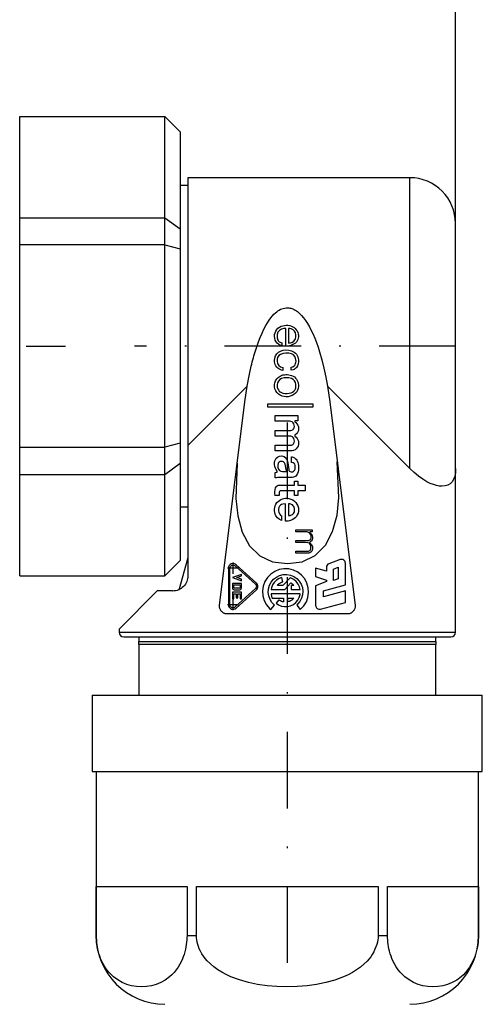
# Paper-space layout 'Blatt-1' of a CAD drawing. Header units: millimetres. Extents: x 0 to 594, y 0 to 420.
# Tile 8 of 19: x 289 to 319, y 247 to 311. Entities that reach past the tile are written whole.
import ezdxf
from ezdxf.enums import TextEntityAlignment as Align

# ---------------------------------------------------------------- set-up
doc = ezdxf.new("R2010")
doc.units = ezdxf.units.MM
doc.linetypes.add('DIVIDE', pattern=[10, 5, -2.5, 0, -2.5])
doc.layers.add('LAYER0', color=7, linetype='Continuous')
doc.styles.add('VERO0-osifont', font='osifont-2014-11-14.ttf')
doc.dimstyles.new('Vero Software', dxfattribs={"dimtxt": 2.8, "dimasz": 2.835641, "dimexe": 1.25, "dimexo": 3, "dimgap": 1.5, "dimtad": 1, "dimdsep": 46, "dimtxsty": 'VERO0-osifont', "dimblk1": 'ArrowheadClosed', "dimblk2": 'ArrowheadClosed', "dimsah": 1, "dimcen": 0, "dimclrt": 7, "dimaunit": 1, "dimadec": 3, "dimazin": 2, "dimtfac": 0.8, "dimtdec": 3, "dimtmove": 0, "dimatfit": 3, "dimfxl": 1, "dimtolj": 1, "dimarcsym": 0})

# ---------------------------------------------------------------- blocks, each defined once
blk = doc.blocks.new('ArrowheadClosed')
at = {"color": 0}
blk.add_solid([(0, 0), (-1, 0.176), (-1, -0.176)], dxfattribs=at)
blk = doc.blocks.new('*D20')
at = {"layer": 'LAYER0', "color": 56, "linetype": 'Continuous'}
for p, q in [((61.825, 328.739), (61.825, 371.498)), ((317.625, 298.139), (317.625, 371.498)), ((61.825, 368.498), (317.625, 368.498))]:
    blk.add_line(p, q, dxfattribs=at)
at = {"layer": 'LAYER0', "color": 56, "linetype": 'Continuous', "extrusion": (0, 0, -1), "xscale": 2.83564090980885, "yscale": 2.83564090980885, "zscale": 2.83564090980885}
blk.add_blockref('ArrowheadClosed', (-61.825, 368.498), dxfattribs=at)
at = {"layer": 'LAYER0', "color": 56, "linetype": 'Continuous', "xscale": 2.83564090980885, "yscale": 2.83564090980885, "zscale": 2.83564090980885}
blk.add_blockref('ArrowheadClosed', (317.625, 368.498), dxfattribs=at)
at = {"layer": 'LAYER0', "color": 7, "linetype": 'Continuous', "style": 'VERO0-osifont', "width": 0.97758}
blk.add_text('256', height=2.8, dxfattribs=at).set_placement((187.019, 369.998), (192.431, 369.998), align=Align.FIT)
blk = doc.blocks.new('View  2')
at = {"layer": 'LAYER0', "color": 4, "linetype": 'Continuous'}
for p, q in [((289.125, 305.139), (298.625, 305.139)), ((289.125, 298.525), (289.125, 305.139)), ((298.625, 298.525), (298.625, 305.139)), ((298.625, 305.139), (299.625, 304.139)), ((299.625, 304.139), (299.625, 297.793)), ((314.625, 301.139), (300.125, 301.139)), ((300.125, 301.139), (300.125, 283.64)), ((300.125, 300.639), (299.625, 300.639)), ((289.125, 296.753), (289.125, 298.525)), ((289.125, 298.525), (298.625, 298.525)), ((298.625, 296.753), (298.625, 298.525)), ((298.625, 298.525), (299.625, 297.793)), ((317.625, 282.139), (317.625, 298.139)), ((299.625, 297.793), (299.625, 296.486)), ((298.625, 296.753), (289.125, 296.753)), ((289.125, 283.525), (289.125, 296.753)), ((298.625, 283.525), (298.625, 296.753)), ((298.625, 296.753), (299.625, 296.486)), ((299.625, 296.486), (299.625, 283.793)), ((305.963, 290.895), (305.963, 290.683)), ((306.523, 291.283), (306.395, 291.283)), ((306.523, 290.127), (306.523, 291.283)), ((306.691, 291.287), (306.691, 290.339)), ((305.971, 290.323), (305.891, 290.423)), ((306.071, 290.243), (305.971, 290.323)), ((306.263, 290.347), (306.263, 290.163)), ((306.959, 290.399), (307.051, 290.467)), ((307.051, 290.467), (307.131, 290.567)), ((306.043, 289.731), (306.175, 289.811)), ((306.983, 288.787), (307.067, 288.843)), ((307.067, 288.843), (307.131, 288.919)), ((306.023, 288.087), (306.155, 288.179)), ((306.335, 288.743), (306.335, 288.547)), ((306.879, 288.755), (306.983, 288.787)), ((306.879, 288.555), (306.879, 288.755)), ((307.003, 288.587), (306.879, 288.555)), ((304.007, 287.521), (300.125, 283.639)), ((303.856, 286.486), (304.007, 287.521)), ((305.931, 287.991), (306.023, 288.087)), ((307.355, 287.603), (307.351, 287.495)), ((314.625, 282.139), (309.243, 287.521)), ((309.243, 287.521), (309.394, 286.486)), ((307.163, 287.059), (307.051, 286.967)), ((302.195, 273.201), (303.856, 286.486)), ((305.355, 286.355), (308.295, 286.355)), ((305.355, 286.139), (305.355, 286.355)), ((308.295, 286.355), (308.295, 286.139)), ((309.394, 286.486), (311.055, 273.201)), ((308.295, 286.139), (305.355, 286.139)), ((305.823, 285.231), (305.823, 285.603)), ((305.823, 285.603), (307.319, 285.603)), ((307.319, 285.603), (307.319, 285.259)), ((306.779, 285.231), (305.823, 285.231)), ((307.319, 285.259), (307.111, 285.259)), ((305.823, 284.631), (306.863, 284.631)), ((305.823, 284.263), (305.823, 284.631)), ((307.107, 284.319), (307.111, 284.263)), ((299.625, 283.793), (298.625, 283.525)), ((299.625, 283.793), (299.625, 282.486)), ((305.823, 283.659), (306.839, 283.659)), ((305.823, 283.291), (305.823, 283.659)), ((307.059, 284.099), (307.011, 284.167)), ((289.125, 283.525), (298.625, 283.525)), ((289.125, 281.754), (289.125, 283.525)), ((298.625, 281.754), (298.625, 283.525)), ((300.125, 283.639), (300.125, 275.139)), ((306.839, 283.291), (305.823, 283.291)), ((307.279, 283.507), (307.211, 283.423)), ((298.625, 281.754), (299.625, 282.486)), ((299.625, 282.486), (299.625, 276.14)), ((305.787, 282.395), (305.787, 282.535)), ((306.015, 282.387), (306.015, 282.207)), ((306.539, 282.079), (306.475, 282.419)), ((306.651, 282.511), (306.715, 282.079)), ((306.899, 282.543), (306.899, 282.907)), ((306.935, 282.543), (306.899, 282.543)), ((289.125, 281.754), (298.625, 281.754)), ((289.125, 275.14), (289.125, 281.754)), ((298.625, 275.14), (298.625, 281.754)), ((305.823, 281.887), (305.971, 281.911)), ((305.823, 281.535), (305.823, 281.887)), ((305.971, 281.911), (305.967, 281.975)), ((306.315, 281.935), (306.579, 281.935)), ((306.579, 281.991), (306.539, 282.079)), ((306.579, 281.935), (306.579, 281.991)), ((307.131, 282.151), (307.127, 282.347)), ((307.299, 281.823), (307.231, 281.703)), ((317.625, 271.439), (317.625, 282.139)), ((306.939, 281.563), (305.995, 281.559)), ((307.091, 281.059), (307.091, 281.319)), ((307.091, 281.319), (307.319, 281.319)), ((307.319, 281.319), (307.319, 281.063)), ((306.091, 280.587), (306.091, 280.379)), ((306.107, 281.059), (307.091, 281.059)), ((307.091, 280.691), (306.255, 280.691)), ((307.091, 280.379), (307.091, 280.691)), ((307.319, 281.063), (307.783, 281.063)), ((307.319, 280.691), (307.319, 280.379)), ((307.783, 280.691), (307.319, 280.691)), ((307.783, 281.063), (307.783, 280.691)), ((306.091, 280.379), (305.819, 280.379)), ((306.499, 279.823), (306.335, 279.811)), ((306.499, 278.703), (306.499, 279.823)), ((306.711, 279.823), (306.711, 279.075)), ((307.319, 280.379), (307.091, 280.379)), ((299.625, 279.639), (300.125, 279.639)), ((306.107, 279.175), (306.179, 279.091)), ((307.091, 279.331), (307.095, 279.527)), ((305.975, 278.923), (305.875, 279.055)), ((306.095, 278.827), (305.975, 278.923)), ((306.239, 278.755), (306.095, 278.827)), ((306.179, 279.091), (306.251, 279.051)), ((306.251, 278.755), (306.239, 278.755)), ((306.251, 279.051), (306.251, 278.755)), ((307.191, 277.999), (307.191, 278.127)), ((307.191, 278.127), (308.255, 278.127)), ((307.851, 277.999), (307.191, 277.999)), ((308.255, 278.011), (308.091, 278.011)), ((308.255, 278.127), (308.255, 278.011)), ((307.191, 277.307), (307.191, 277.435)), ((307.191, 277.435), (308.011, 277.435)), ((307.799, 277.307), (307.191, 277.307)), ((307.975, 277.295), (307.799, 277.307)), ((308.011, 277.435), (308.095, 277.471)), ((308.159, 277.367), (308.095, 277.339)), ((308.095, 277.339), (308.099, 277.275)), ((307.191, 276.611), (307.191, 276.739)), ((307.191, 276.739), (307.999, 276.739)), ((307.947, 276.611), (307.191, 276.611)), ((307.999, 276.739), (308.091, 276.775)), ((308.171, 276.907), (308.171, 277.079)), ((298.625, 275.14), (299.625, 276.14)), ((300.126, 276.304), (299.521, 274.196)), ((310.085, 276.188), (309.344, 275.918)), ((310.425, 274.543), (310.425, 275.95)), ((302.775, 275.631), (302.775, 273.239)), ((302.871, 273.238), (302.871, 275.63)), ((303.218, 275.777), (304.538, 274.58)), ((304.607, 274.647), (303.287, 275.843)), ((305.802, 275.422), (305.54, 275.245)), ((306.095, 275.54), (305.802, 275.422)), ((306.405, 275.595), (306.095, 275.54)), ((306.721, 275.584), (306.405, 275.595)), ((307.027, 275.507), (306.721, 275.584)), ((307.311, 275.369), (307.027, 275.507)), ((307.56, 275.175), (307.311, 275.369)), ((309.177, 275.436), (308.475, 275.624)), ((308.475, 275.624), (308.475, 275.078)), ((309.177, 275.68), (309.177, 275.436)), ((309.645, 275.572), (309.957, 275.685)), ((309.645, 274.825), (309.645, 275.572)), ((309.957, 275.685), (309.957, 274.938)), ((289.125, 275.14), (298.625, 275.14)), ((303.636, 275.224), (303.036, 275.014)), ((303.036, 275.014), (303.636, 274.804)), ((303.326, 275.014), (303.636, 275.122)), ((303.636, 274.906), (303.326, 275.014)), ((303.636, 275.122), (303.636, 275.224)), ((303.636, 274.804), (303.636, 274.906)), ((305.154, 274.75), (305.046, 274.454)), ((305.321, 275.018), (305.154, 274.75)), ((305.54, 275.245), (305.321, 275.018)), ((305.463, 274.512), (305.574, 274.72)), ((305.574, 274.72), (305.726, 274.901)), ((305.769, 274.703), (305.658, 274.536)), ((305.726, 274.901), (305.912, 275.047)), ((305.913, 274.844), (305.769, 274.703)), ((305.912, 275.047), (306.124, 275.15)), ((306.083, 274.952), (305.913, 274.844)), ((306.262, 275.016), (306.083, 274.952)), ((306.1, 274.63), (306.172, 274.678)), ((306.124, 275.15), (306.353, 275.207)), ((306.172, 274.678), (306.25, 274.716)), ((306.25, 274.716), (306.292, 274.732)), ((306.335, 274.745), (306.262, 275.016)), ((306.292, 274.732), (306.335, 274.745)), ((306.801, 275.003), (306.34, 274.508)), ((306.353, 275.207), (306.59, 275.216)), ((306.454, 274.228), (306.864, 274.669)), ((306.59, 275.216), (306.822, 275.175)), ((306.883, 274.977), (306.801, 275.003)), ((306.822, 275.175), (307.041, 275.086)), ((306.864, 274.669), (306.905, 274.642)), ((307.059, 274.88), (306.883, 274.977)), ((307.041, 275.086), (307.237, 274.954)), ((307.212, 274.749), (307.059, 274.88)), ((307.334, 274.588), (307.212, 274.749)), ((307.237, 274.954), (307.401, 274.784)), ((307.401, 274.784), (307.526, 274.584)), ((307.763, 274.933), (307.56, 275.175)), ((307.911, 274.654), (307.763, 274.933)), ((307.998, 274.351), (307.911, 274.654)), ((308.475, 275.078), (309.177, 274.85)), ((309.177, 274.753), (308.475, 274.469)), ((309.177, 274.85), (309.177, 274.753)), ((309.957, 274.938), (309.645, 274.825)), ((298.125, 274.139), (295.625, 271.639)), ((299.125, 274.139), (298.125, 274.139)), ((303.636, 274.638), (303.036, 274.638)), ((303.036, 274.638), (303.036, 274.338)), ((303.636, 274.057), (303.036, 274.057)), ((303.036, 274.057), (303.036, 273.637)), ((303.132, 274.338), (303.132, 274.542)), ((303.132, 274.542), (303.54, 274.542)), ((303.516, 274.314), (303.156, 274.314)), ((303.156, 274.218), (303.516, 274.218)), ((304.541, 274.292), (303.221, 273.097)), ((303.287, 273.027), (304.607, 274.223)), ((303.54, 274.542), (303.54, 274.338)), ((303.636, 274.338), (303.636, 274.638)), ((303.636, 273.637), (303.636, 274.057)), ((305.046, 274.454), (305.002, 274.141)), ((305.002, 274.141), (305.024, 273.826)), ((305.381, 274.049), (305.398, 274.285)), ((305.414, 273.815), (305.381, 274.049)), ((305.398, 274.285), (305.463, 274.512)), ((305.583, 274.348), (305.561, 274.228)), ((305.561, 274.228), (306.454, 274.228)), ((305.658, 274.536), (305.583, 274.348)), ((305.977, 274.508), (306.034, 274.573)), ((306.34, 274.508), (305.977, 274.508)), ((306.034, 274.573), (306.1, 274.63)), ((306.886, 274.508), (306.886, 274.228)), ((307.045, 274.508), (306.886, 274.508)), ((306.886, 274.228), (307.46, 274.228)), ((306.905, 274.642), (306.943, 274.613)), ((306.943, 274.613), (306.979, 274.581)), ((306.979, 274.581), (307.013, 274.547)), ((307.013, 274.547), (307.029, 274.528)), ((307.029, 274.528), (307.045, 274.508)), ((307.42, 274.406), (307.334, 274.588)), ((307.46, 274.228), (307.42, 274.406)), ((307.526, 274.584), (307.607, 274.362)), ((307.607, 274.362), (307.64, 274.128)), ((307.64, 274.128), (307.624, 273.892)), ((307.976, 273.723), (308.02, 274.036)), ((308.02, 274.036), (307.998, 274.351)), ((308.475, 274.469), (308.475, 273.2)), ((308.982, 274.156), (310.425, 274.543)), ((308.982, 273.753), (308.982, 274.156)), ((310.425, 274.139), (308.982, 273.753)), ((310.425, 273.392), (310.425, 274.139)), ((303.036, 273.637), (303.132, 273.637)), ((303.132, 273.961), (303.288, 273.961)), ((303.132, 273.637), (303.132, 273.961)), ((303.288, 273.961), (303.288, 273.697)), ((303.288, 273.697), (303.384, 273.697)), ((303.384, 273.697), (303.384, 273.961)), ((303.384, 273.961), (303.54, 273.961)), ((303.54, 273.961), (303.54, 273.637)), ((303.54, 273.637), (303.636, 273.637)), ((305.024, 273.826), (305.111, 273.523)), ((305.111, 273.523), (305.259, 273.244)), ((305.495, 273.593), (305.414, 273.815)), ((305.62, 273.393), (305.495, 273.593)), ((307.46, 273.948), (305.561, 273.948)), ((305.561, 273.948), (305.569, 273.899)), ((305.569, 273.899), (305.583, 273.842)), ((305.583, 273.842), (305.599, 273.786)), ((305.599, 273.786), (305.62, 273.731)), ((305.62, 273.731), (305.643, 273.677)), ((305.784, 273.223), (305.62, 273.393)), ((305.643, 273.677), (305.648, 273.668)), ((305.648, 273.668), (306.371, 273.668)), ((306.074, 273.568), (305.894, 273.353)), ((306.101, 273.547), (306.074, 273.568)), ((306.129, 273.527), (306.101, 273.547)), ((306.185, 273.492), (306.129, 273.527)), ((306.245, 273.463), (306.185, 273.492)), ((306.307, 273.44), (306.245, 273.463)), ((306.371, 273.424), (306.307, 273.44)), ((306.371, 273.668), (306.371, 273.424)), ((306.651, 273.668), (307.045, 273.668)), ((306.651, 273.424), (306.651, 273.668)), ((306.668, 273.426), (306.651, 273.424)), ((306.757, 273.454), (306.668, 273.426)), ((306.842, 273.494), (306.757, 273.454)), ((306.921, 273.546), (306.842, 273.494)), ((306.992, 273.608), (306.921, 273.546)), ((307.045, 273.668), (306.992, 273.608)), ((307.025, 273.266), (307.185, 273.391)), ((307.185, 273.391), (307.315, 273.546)), ((307.448, 273.457), (307.296, 273.276)), ((307.315, 273.546), (307.41, 273.725)), ((307.41, 273.725), (307.466, 273.92)), ((307.558, 273.665), (307.448, 273.457)), ((307.466, 273.92), (307.46, 273.948)), ((307.624, 273.892), (307.558, 273.665)), ((307.701, 273.159), (307.868, 273.427)), ((307.868, 273.427), (307.976, 273.723)), ((308.794, 272.955), (310.425, 273.392)), ((305.259, 273.244), (305.462, 273.002)), ((305.462, 273.002), (305.547, 272.939)), ((305.547, 272.939), (305.784, 273.223)), ((305.894, 273.353), (306.055, 273.232)), ((306.055, 273.232), (306.243, 273.156)), ((306.243, 273.156), (306.443, 273.121)), ((306.443, 273.121), (306.646, 273.128)), ((306.646, 273.128), (306.843, 273.177)), ((306.843, 273.177), (307.025, 273.266)), ((307.296, 273.276), (307.237, 273.223)), ((307.237, 273.223), (307.475, 272.939)), ((307.475, 272.939), (307.701, 273.159)), ((310.559, 272.639), (302.691, 272.639)), ((295.625, 271.639), (295.625, 271.439)), ((295.925, 271.139), (317.325, 271.139)), ((296.925, 271.139), (296.925, 270.839)), ((296.925, 270.639), (296.925, 270.839)), ((316.325, 270.839), (316.325, 271.139)), ((316.325, 270.839), (316.325, 270.639)), ((296.925, 270.639), (296.925, 267.339)), ((316.325, 270.639), (296.925, 270.639)), ((316.325, 267.339), (316.325, 270.639)), ((293.875, 267.339), (319.375, 267.339)), ((293.875, 267.339), (293.875, 262.339)), ((319.375, 262.339), (319.375, 267.339)), ((293.875, 262.339), (319.375, 262.339)), ((294.125, 262.339), (294.125, 251.639)), ((319.125, 251.639), (319.125, 262.339)), ((294.13, 254.839), (300.067, 254.839)), ((294.13, 251.639), (294.13, 254.839)), ((300.067, 254.839), (300.067, 251.639)), ((300.688, 251.639), (300.688, 254.839)), ((300.688, 254.839), (312.562, 254.839)), ((312.562, 254.839), (312.562, 251.639)), ((313.183, 254.839), (319.12, 254.839)), ((313.183, 251.639), (313.183, 254.839)), ((319.12, 254.839), (319.12, 251.639))]:
    blk.add_line(p, q, dxfattribs=at)
at = {"layer": 'LAYER0', "color": 136, "linetype": 'Continuous'}
for p, q in [((314.625, 282.139), (314.625, 301.139)), ((295.625, 271.439), (317.625, 271.439)), ((296.925, 270.839), (316.325, 270.839)), ((294.125, 251.639), (294.13, 251.639)), ((300.067, 251.639), (300.688, 251.639)), ((312.562, 251.639), (313.183, 251.639)), ((319.12, 251.639), (319.125, 251.639))]:
    blk.add_line(p, q, dxfattribs=at)
at = {"layer": 'LAYER0', "color": 100, "linetype": 'DIVIDE'}
for p, q in [((249.156, 290.139), (292.125, 290.139)), ((317.625, 290.139), (296.625, 290.139)), ((306.625, 285.139), (306.625, 248.639)), ((303.075, 275.271), (303.075, 275.991)), ((303.435, 275.631), (302.715, 275.631)), ((303.075, 272.879), (303.075, 273.599)), ((303.435, 273.239), (302.715, 273.239))]:
    blk.add_line(p, q, dxfattribs=at)
at = {"layer": 'LAYER0', "color": 4, "linetype": 'Continuous', "flags": 128}
for points in [[(304.007, 287.521), (304.129, 288.187), (304.267, 288.824), (304.301, 288.962), (304.335, 289.099), (304.37, 289.234), (304.405, 289.368), (304.442, 289.499), (304.479, 289.629), (304.518, 289.757), (304.624, 290.091), (304.736, 290.407), (304.852, 290.705), (304.973, 290.984), (305.099, 291.245), (305.229, 291.488), (305.335, 291.666), (305.44, 291.829), (305.545, 291.975), (305.648, 292.105), (305.75, 292.219), (305.851, 292.317), (305.932, 292.384), (306.014, 292.444), (306.098, 292.495), (306.183, 292.539), (306.27, 292.575), (306.358, 292.603), (306.449, 292.623), (306.54, 292.636), (306.603, 292.639), (306.666, 292.639), (306.729, 292.634), (306.792, 292.624), (306.855, 292.61), (306.917, 292.592), (306.992, 292.565), (307.067, 292.531), (307.141, 292.49), (307.216, 292.444), (307.29, 292.391), (307.426, 292.277), (307.56, 292.141), (307.692, 291.985), (307.823, 291.807), (307.952, 291.607), (308.075, 291.393), (308.194, 291.162), (308.309, 290.915), (308.421, 290.65), (308.529, 290.369), (308.632, 290.071), (308.732, 289.757), (308.879, 289.238), (309.014, 288.691), (309.135, 288.118), (309.243, 287.521)], [(303.356, 282.488), (303.259, 280.178), (303.387, 279.039), (303.678, 277.989), (304.154, 277.1), (304.82, 276.437), (305.658, 276.047), (306.626, 275.939)], [(306.626, 275.939), (307.604, 276.05), (308.448, 276.449), (309.116, 277.125), (309.589, 278.032), (309.874, 279.099), (309.995, 280.252), (309.882, 282.584)], [(317.625, 282.139), (317.611, 281.867), (317.569, 281.63), (317.498, 281.431), (317.4, 281.268), (317.275, 281.141), (317.122, 281.051), (316.943, 280.998), (316.737, 280.981), (316.559, 280.993), (316.37, 281.029), (316.172, 281.087), (315.966, 281.169), (315.753, 281.273), (315.478, 281.436), (315.198, 281.634), (314.913, 281.869), (314.625, 282.139)], [(302.691, 272.639), (302.656, 272.641), (302.622, 272.644), (302.589, 272.65), (302.556, 272.658), (302.525, 272.669), (302.494, 272.682), (302.458, 272.701), (302.423, 272.723), (302.389, 272.749), (302.356, 272.778), (302.325, 272.81), (302.302, 272.838), (302.281, 272.866), (302.262, 272.896), (302.245, 272.926), (302.231, 272.957), (302.218, 272.99), (302.207, 273.025), (302.199, 273.06), (302.194, 273.095), (302.192, 273.13), (302.192, 273.166), (302.195, 273.201)], [(311.055, 273.201), (311.058, 273.166), (311.058, 273.131), (311.056, 273.095), (311.051, 273.06), (311.043, 273.025), (311.032, 272.99), (311.02, 272.958), (311.005, 272.926), (310.989, 272.896), (310.97, 272.867), (310.949, 272.838), (310.926, 272.811), (310.895, 272.778), (310.862, 272.749), (310.828, 272.723), (310.793, 272.701), (310.757, 272.682), (310.726, 272.669), (310.694, 272.658), (310.662, 272.65), (310.628, 272.644), (310.594, 272.641), (310.559, 272.639)], [(300.067, 251.639), (300.064, 251.491), (300.055, 251.341), (300.04, 251.19), (300.02, 251.038), (299.994, 250.886), (299.962, 250.733), (299.922, 250.564), (299.876, 250.402), (299.825, 250.248), (299.77, 250.102), (299.709, 249.963), (299.603, 249.755), (299.488, 249.563), (299.362, 249.385), (299.228, 249.221), (299.084, 249.07), (298.932, 248.933), (298.648, 248.722), (298.358, 248.557), (298.058, 248.434), (297.746, 248.35), (297.423, 248.301), (297.087, 248.285), (296.756, 248.303), (296.439, 248.354), (296.131, 248.441), (295.83, 248.565), (295.536, 248.732), (295.251, 248.944), (295.1, 249.083), (294.958, 249.235), (294.824, 249.4), (294.699, 249.58), (294.584, 249.773), (294.48, 249.981), (294.415, 250.131), (294.356, 250.285), (294.304, 250.443), (294.259, 250.604), (294.22, 250.769), (294.193, 250.909), (294.171, 251.051), (294.153, 251.196), (294.14, 251.342), (294.133, 251.49), (294.13, 251.639)], [(312.562, 251.639), (312.556, 251.491), (312.539, 251.341), (312.511, 251.19), (312.471, 251.038), (312.42, 250.886), (312.357, 250.732), (312.275, 250.562), (312.182, 250.4), (312.079, 250.246), (311.966, 250.1), (311.845, 249.962), (311.634, 249.755), (311.402, 249.563), (311.151, 249.385), (310.882, 249.221), (310.595, 249.07), (310.292, 248.933), (309.721, 248.722), (309.135, 248.557), (308.533, 248.434), (307.912, 248.35), (307.27, 248.301), (306.602, 248.285), (305.937, 248.303), (305.297, 248.354), (304.678, 248.441), (304.078, 248.566), (303.495, 248.732), (302.928, 248.945), (302.626, 249.084), (302.341, 249.236), (302.073, 249.401), (301.825, 249.581), (301.595, 249.774), (301.386, 249.982), (301.256, 250.132), (301.139, 250.286), (301.035, 250.444), (300.944, 250.605), (300.866, 250.77), (300.812, 250.91), (300.768, 251.052), (300.733, 251.196), (300.708, 251.342), (300.693, 251.49), (300.688, 251.639)], [(319.12, 251.639), (319.117, 251.491), (319.109, 251.341), (319.096, 251.19), (319.077, 251.038), (319.052, 250.886), (319.021, 250.733), (318.98, 250.564), (318.932, 250.402), (318.88, 250.248), (318.823, 250.102), (318.761, 249.963), (318.656, 249.755), (318.54, 249.563), (318.414, 249.385), (318.28, 249.221), (318.136, 249.07), (317.985, 248.933), (317.698, 248.722), (317.402, 248.557), (317.1, 248.434), (316.791, 248.35), (316.472, 248.301), (316.14, 248.285), (315.806, 248.303), (315.483, 248.354), (315.173, 248.441), (314.875, 248.565), (314.586, 248.732), (314.304, 248.944), (314.153, 249.083), (314.01, 249.235), (313.876, 249.4), (313.751, 249.58), (313.637, 249.773), (313.532, 249.981), (313.467, 250.131), (313.408, 250.285), (313.356, 250.443), (313.31, 250.604), (313.271, 250.769), (313.244, 250.909), (313.222, 251.051), (313.205, 251.196), (313.192, 251.342), (313.185, 251.49), (313.183, 251.639)]]:
    blk.add_lwpolyline(points, dxfattribs=at)
at = {"layer": 'LAYER0', "color": 4, "linetype": 'Continuous'}
for centre, radius, start, end in [((314.625, 298.139), 3, 0, 90), ((306.414, 290.827), 0.456, 92.41564, 171.44144), ((306.715, 290.78), 0.508, 70.69931, 92.7064), ((306.756, 290.846), 0.432, 4.94842, 72.9634), ((306.676, 290.811), 0.516, 331.83125, 8.07005), ((306.354, 290.713), 0.392, 184.35952, 220.2978), ((306.317, 290.698), 0.355, 222.24491, 261.15358), ((306.718, 290.847), 0.509, 266.96237, 298.27628), ((306.383, 289.218), 0.431, 118.8463, 190.46135), ((306.574, 288.709), 0.972, 70.1998, 114.2054), ((306.757, 289.219), 0.43, 0.09242, 70.11974), ((306.361, 289.144), 0.402, 180.69073, 266.34124), ((306.73, 289.15), 0.463, 330.16987, 8.68308), ((306.443, 287.546), 0.489, 171.8842, 256.27019), ((306.419, 287.582), 0.461, 111.36579, 175.82604), ((306.571, 287.19), 0.881, 68.70358, 111.29642), ((306.724, 287.577), 0.465, 5.6891, 68.98995), ((306.517, 287.567), 0.672, 341.60509, 4.77681), ((306.572, 287.947), 0.909, 254.38656, 289.76349), ((306.729, 287.525), 0.458, 289.11166, 338.34228), ((306.771, 284.911), 0.321, 29.22417, 88.60082), ((306.714, 284.907), 0.373, 330.51053, 25.49371), ((307.192, 285.231), 0.0857, 160.93081, 258.55896), ((306.836, 284.896), 0.266, 275.70852, 319.48607), ((305.997, 246.351), 37.912, 88.79392, 90.26296), ((306.793, 283.941), 0.314, 46.03224, 89.63506), ((306.822, 283.951), 0.292, 273.40741, 315.83972), ((306.665, 283.954), 0.42, 330.61526, 20.28865), ((306.239, 282.391), 0.224, 132.68043, 180.92239), ((306.241, 282.32), 0.281, 61.57625, 123.19563), ((306.215, 282.352), 0.268, 14.6059, 53.48597), ((306.899, 282.316), 0.23, 7.78535, 81.03334), ((306.317, 282.239), 0.304, 186.06485, 269.54005), ((306.868, 282.084), 0.153, 181.7168, 274.15455), ((306.924, 282.134), 0.207, 257.33049, 4.91246), ((306.225, 280.557), 0.138, 77.49833, 167.26303), ((306.374, 279.491), 0.323, 96.87207, 159.59558), ((306.761, 279.491), 0.336, 6.18851, 98.55903), ((306.632, 279.435), 0.586, 163.31209, 206.30382), ((306.808, 279.386), 0.288, 287.50751, 349.09622), ((306.731, 279.461), 0.387, 267.03396, 295.10645), ((307.867, 277.685), 0.315, 34.56103, 92.97509), ((308.223, 277.995), 0.133, 173.08877, 201.16126), ((307.908, 277.038), 0.266, 8.9401, 75.50156), ((308, 277.618), 0.175, 302.87291, 359.01788), ((307.854, 277.682), 0.328, 348.28342, 33.62471), ((308.011, 276.914), 0.16, 299.92594, 357.63726), ((310.171, 275.95), 0.254, 0, 110.00257), ((303.075, 275.631), 0.3, 44.99972, 180.00038), ((309.431, 275.68), 0.254, 110.00009, 180), ((303.156, 274.338), 0.12, 180.00038, 270.00038), ((303.516, 274.338), 0.12, 270.00038, 0.00038), ((304.395, 274.435), 0.3, 315.00119, 45.0016), ((303.075, 273.239), 0.3, 180.00038, 315.00149), ((308.729, 273.2), 0.254, 180, 284.99931), ((295.925, 271.439), 0.3, 180, 270), ((317.325, 271.439), 0.3, 270, 0), ((298.625, 251.639), 4.5, 180, 270), ((314.625, 251.639), 4.5, 270, 0)]:
    blk.add_arc(centre, radius, start, end, dxfattribs=at)
at = {"layer": 'LAYER0', "color": 4, "linetype": 'Continuous', "extrusion": (0, 0, -1)}
for centre, radius, start, end in [((-306.566, 290.624), 0.878, 51.12531, 111.73641), ((-306.647, 290.771), 0.711, 110.06748, 174.50057), ((-306.482, 290.791), 0.696, 328.08227, 47.88747), ((-306.724, 290.802), 0.632, 176.61575, 244.64425), ((-306.412, 290.792), 0.647, 283.36414, 301.87559), ((-306.577, 291.005), 0.88, 241.62866, 273.51945), ((-306.48, 289.199), 0.689, 0.07038, 50.62198), ((-306.56, 288.93), 0.961, 66.40857, 110.40915), ((-306.687, 289.195), 0.669, 108.12643, 176.92121), ((-306.392, 289.157), 0.603, 293.17913, 3.99286), ((-306.667, 289.165), 0.692, 174.4752, 217.53961), ((-306.331, 288.852), 0.304, 269.24721, 305.31578), ((-306.571, 287.365), 0.915, 62.95466, 111.56376), ((-306.672, 287.573), 0.684, 110.10483, 177.48496), ((-306.842, 289.029), 0.47, 217.39234, 249.91275), ((-306.503, 287.555), 0.719, 309.358, 37.30276), ((-306.572, 287.708), 0.882, 237.09591, 306.55518), ((-306.659, 287.535), 0.693, 183.28531, 223.36539), ((-306.794, 284.724), 0.569, 131.9348, 176.82121), ((-306.903, 284.732), 0.46, 177.09632, 243.74284), ((-306.801, 283.798), 0.559, 123.65077, 211.29161), ((-306.218, 282.558), 0.409, 53.59852, 141.75043), ((-306.85, 283.849), 0.558, 229.74078, 271.18591), ((-306.263, 282.507), 0.477, 3.35952, 52.85302), ((-306.487, 282.447), 0.702, 317.81397, 355.78885), ((-305.952, 282.421), 0.704, 146.38665, 172.66879), ((-306.853, 282.451), 0.459, 95.69195, 121.17795), ((-306.817, 282.415), 0.508, 122.64826, 154.3588), ((-306.396, 282.232), 0.967, 155.36554, 179.57685), ((-306.266, 282.195), 1.098, 177.69327, 199.79905), ((-305.829, 282.121), 0.585, 253.52576, 270.58729), ((-306.944, 281.927), 0.364, 217.95209, 270.81694), ((-306.99, 280.55), 1.183, 351.6972, 15.74542), ((-306.125, 280.766), 0.294, 20.95018, 86.46456), ((-306.58, 279.43), 0.798, 332.00169, 37.0823), ((-306.553, 279.401), 0.795, 39.89783, 103.23227), ((-306.592, 279.418), 0.771, 100.6505, 177.78493), ((-306.637, 279.449), 0.726, 180.09796, 253.85229), ((-306.575, 279.393), 0.694, 247.64157, 276.28701), ((-307.852, 277.593), 0.432, 124.82422, 171.16502), ((-307.885, 276.942), 0.396, 122.75368, 210.18969), ((-307.978, 277.612), 0.305, 171.14013, 233.54116), ((-307.975, 276.915), 0.305, 214.22976, 275.28918), ((-303.075, 275.631), 0.204, 359.73741, 134.38377), ((-299.125, 275.137), 0.999, 179.85494, 270.01178), ((-303.156, 274.338), 0.024, 270.00344, 359.99962), ((-303.516, 274.338), 0.024, 179.99962, 269.99962), ((-304.395, 274.435), 0.204, 134.58315, 224.3851), ((-303.075, 273.239), 0.204, 224.38254, 359.73724)]:
    blk.add_arc(centre, radius, start, end, dxfattribs=at)

psp = doc.layouts.new('Blatt-1')

# ---------------------------------------------------------------- block references
at = {"layer": 'LAYER0', "color": 4, "linetype": 'Continuous'}
psp.add_blockref('View  2', (0, 0), dxfattribs=at)

# ---------------------------------------------------------------- dimensions: what is measured, and where the dimension line sits
at = {"layer": 'LAYER0', "color": 56, "linetype": 'Continuous'}
dim = psp.add_linear_dim(base=(193.055, 368.498), p1=(61.825, 328.739), p2=(317.625, 298.139), dimstyle='Vero Software', override={"dimasz": 2.835641, "dimdec": 0, "dimdsep": 46, "dimtxsty": 'VERO0-osifont'}, dxfattribs=at)
dim.commit()
dim.dimension.update_dxf_attribs({"geometry": '*D20', "text_midpoint": (193.931, 369.998)})

doc.saveas('drawing.dxf')
